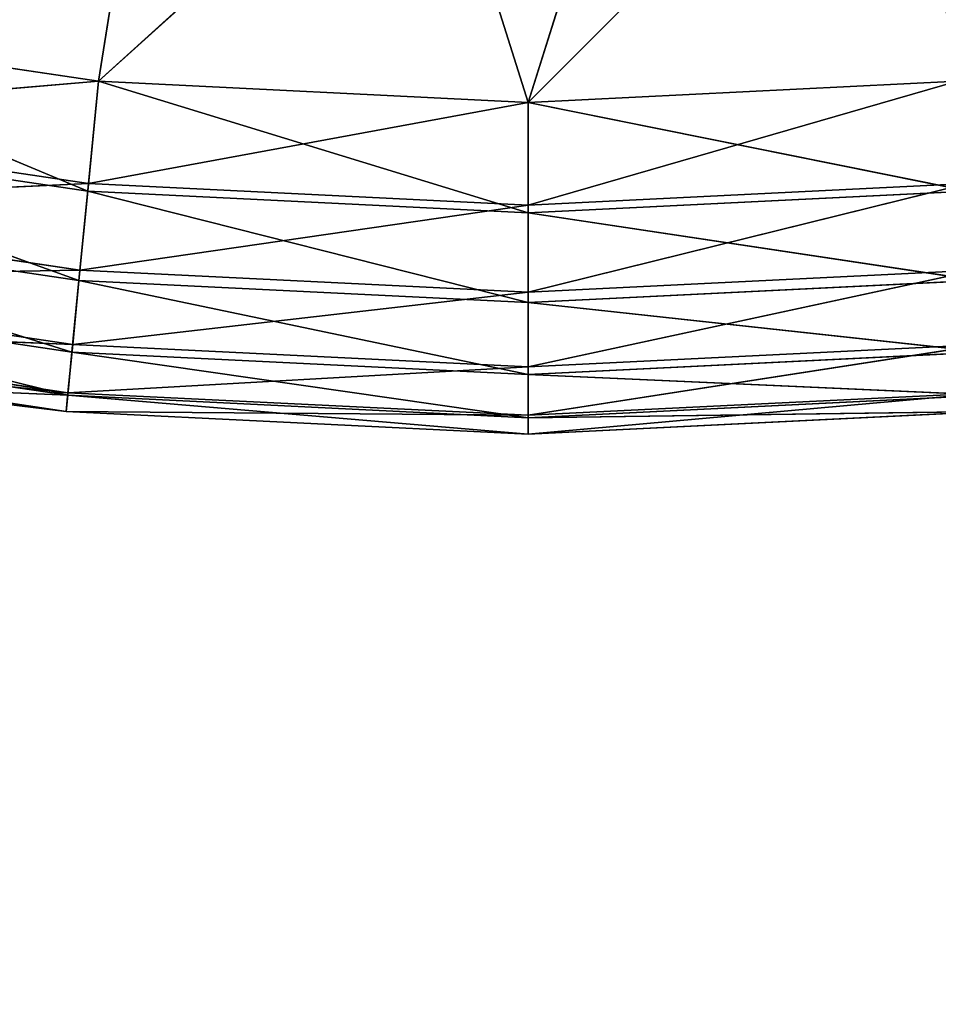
# Model space of a CAD drawing. Extents: x -629 to 424, y -11 to 55.
# Tile 224 of 256: x -255.29 to -253.9, y 19.54 to 21.02. Entities that reach past the tile are written whole.
import ezdxf

# ---------------------------------------------------------------- set-up
doc = ezdxf.new("R2010")
doc.units = 0
doc.header["$LTSCALE"] = 25.4
doc.layers.get('0').update_dxf_attribs({"color": 13, "linetype": 'CONTINUOUS'})

# ---------------------------------------------------------------- blocks, each defined once
blk = doc.blocks.new('IMBRIA-IV-9191-9192_STL_2')
at = {"color": 250}
for p, q in [((387.6923, 106.0524, 32.3185), (387.0511, 106.0524, 32.4136)), ((387.0511, 106.0524, 32.4136), (387.676, 106.024, 32.1531)), ((387.0511, 106.0524, 32.4136), (387.676, 106.024, 32.1531)), ((387.6923, 106.0524, 32.3185), (387.0511, 106.0524, 32.4136)), ((387.676, 106.024, 32.1531), (387.6923, 106.0524, 32.3185)), ((387.676, 106.024, 32.1531), (387.6923, 106.0524, 32.3185)), ((388.3397, 106.0524, 32.2867), (387.6923, 106.0524, 32.3185)), ((387.6923, 106.0524, 32.3185), (394.9447, 106.0524, 38.8917)), ((387.6923, 106.0524, 32.3185), (394.9447, 106.0524, 38.8917)), ((388.3397, 106.0524, 32.2867), (387.6923, 106.0524, 32.3185)), ((388.3397, 106.024, 32.1205), (387.6923, 106.0524, 32.3185)), ((388.3397, 106.024, 32.1205), (387.6923, 106.0524, 32.3185)), ((388.9871, 106.0524, 32.3185), (388.3397, 106.0524, 32.2867)), ((388.3397, 106.0524, 32.2867), (394.9447, 106.0524, 38.8917)), ((388.3397, 106.0524, 32.2867), (394.9447, 106.0524, 38.8917)), ((388.9871, 106.0524, 32.3185), (388.3397, 106.0524, 32.2867)), ((389.0034, 106.024, 32.1531), (388.3397, 106.0524, 32.2867)), ((389.0034, 106.024, 32.1531), (388.3397, 106.0524, 32.2867)), ((388.3397, 106.024, 32.1205), (388.3397, 106.0524, 32.2867)), ((388.3397, 106.024, 32.1205), (388.3397, 106.0524, 32.2867)), ((387.0187, 106.024, 32.2506), (387.6627, 105.9513, 32.0184)), ((387.0187, 106.024, 32.2506), (387.6627, 105.9513, 32.0184)), ((387.0187, 106.024, 32.2506), (387.676, 106.024, 32.1531)), ((387.0187, 106.024, 32.2506), (387.676, 106.024, 32.1531)), ((387.6627, 105.9513, 32.0184), (387.676, 106.024, 32.1531)), ((387.6627, 105.9513, 32.0184), (387.676, 106.024, 32.1531)), ((388.3397, 106.024, 32.1205), (387.676, 106.024, 32.1531)), ((388.3397, 106.024, 32.1205), (387.676, 106.024, 32.1531)), ((388.3397, 105.9513, 31.9852), (387.676, 106.024, 32.1531)), ((388.3397, 105.9513, 31.9852), (387.676, 106.024, 32.1531)), ((389.0034, 106.024, 32.1531), (388.3397, 106.024, 32.1205)), ((389.0034, 106.024, 32.1531), (388.3397, 106.024, 32.1205)), ((389.0166, 105.9513, 32.0184), (388.3397, 106.024, 32.1205)), ((389.0166, 105.9513, 32.0184), (388.3397, 106.024, 32.1205)), ((388.3397, 105.9513, 31.9852), (388.3397, 106.024, 32.1205)), ((388.3397, 105.9513, 31.9852), (388.3397, 106.024, 32.1205)), ((386.9923, 105.9513, 32.1179), (387.6521, 105.8386, 31.9105)), ((386.9923, 105.9513, 32.1179), (387.6521, 105.8386, 31.9105)), ((386.9923, 105.9513, 32.1179), (387.6627, 105.9513, 32.0184)), ((386.9923, 105.9513, 32.1179), (387.6627, 105.9513, 32.0184)), ((387.6521, 105.8386, 31.9105), (387.6627, 105.9513, 32.0184)), ((387.6521, 105.8386, 31.9105), (387.6627, 105.9513, 32.0184)), ((388.3397, 105.9513, 31.9852), (387.6627, 105.9513, 32.0184)), ((388.3397, 105.9513, 31.9852), (387.6627, 105.9513, 32.0184)), ((388.3397, 105.8386, 31.8767), (387.6627, 105.9513, 32.0184)), ((388.3397, 105.8386, 31.8767), (387.6627, 105.9513, 32.0184)), ((389.0166, 105.9513, 32.0184), (388.3397, 105.9513, 31.9852)), ((389.0166, 105.9513, 32.0184), (388.3397, 105.9513, 31.9852)), ((389.0273, 105.8386, 31.9105), (388.3397, 105.9513, 31.9852)), ((389.0273, 105.8386, 31.9105), (388.3397, 105.9513, 31.9852)), ((388.3397, 105.8386, 31.8767), (388.3397, 105.9513, 31.9852)), ((388.3397, 105.8386, 31.8767), (388.3397, 105.9513, 31.9852)), ((386.9711, 105.8386, 32.0115), (387.6457, 105.7073, 31.8454)), ((386.9711, 105.8386, 32.0115), (387.6457, 105.7073, 31.8454)), ((386.9711, 105.8386, 32.0115), (387.6521, 105.8386, 31.9105)), ((386.9711, 105.8386, 32.0115), (387.6521, 105.8386, 31.9105)), ((387.6457, 105.7073, 31.8454), (387.6521, 105.8386, 31.9105)), ((387.6457, 105.7073, 31.8454), (387.6521, 105.8386, 31.9105)), ((388.3397, 105.8386, 31.8767), (387.6521, 105.8386, 31.9105)), ((388.3397, 105.8386, 31.8767), (387.6521, 105.8386, 31.9105)), ((388.3397, 105.7073, 31.8113), (387.6521, 105.8386, 31.9105)), ((388.3397, 105.7073, 31.8113), (387.6521, 105.8386, 31.9105)), ((389.0273, 105.8386, 31.9105), (388.3397, 105.8386, 31.8767)), ((389.0273, 105.8386, 31.9105), (388.3397, 105.8386, 31.8767)), ((389.0337, 105.7073, 31.8454), (388.3397, 105.8386, 31.8767)), ((389.0337, 105.7073, 31.8454), (388.3397, 105.8386, 31.8767)), ((388.3397, 105.7073, 31.8113), (388.3397, 105.8386, 31.8767)), ((388.3397, 105.7073, 31.8113), (388.3397, 105.8386, 31.8767)), ((386.9583, 105.7073, 31.9473), (387.6457, 105.7073, 31.8454)), ((386.9583, 105.7073, 31.9473), (387.6457, 105.7073, 31.8454)), ((387.3285, 105.5524, 31.859), (387.6457, 105.7073, 31.8454)), ((387.3285, 105.5524, 31.859), (387.6457, 105.7073, 31.8454)), ((387.6432, 105.5524, 31.8209), (387.6457, 105.7073, 31.8454)), ((387.6432, 105.5524, 31.8209), (387.6457, 105.7073, 31.8454)), ((388.3397, 105.7073, 31.8113), (387.6457, 105.7073, 31.8454)), ((388.3397, 105.5524, 31.7867), (387.6457, 105.7073, 31.8454)), ((388.3397, 105.7073, 31.8113), (387.6457, 105.7073, 31.8454)), ((388.3397, 105.5524, 31.7867), (387.6457, 105.7073, 31.8454)), ((389.0337, 105.7073, 31.8454), (388.3397, 105.7073, 31.8113)), ((389.0361, 105.5524, 31.8209), (388.3397, 105.7073, 31.8113)), ((389.0337, 105.7073, 31.8454), (388.3397, 105.7073, 31.8113)), ((389.0361, 105.5524, 31.8209), (388.3397, 105.7073, 31.8113)), ((388.3397, 105.5524, 31.7867), (388.3397, 105.7073, 31.8113)), ((388.3397, 105.5524, 31.7867), (388.3397, 105.7073, 31.8113)), ((387.6432, 105.5524, 31.8209), (387.3285, 105.5524, 31.859)), ((387.6432, 92.0524, 31.8209), (387.3285, 105.5524, 31.859)), ((387.6432, 105.5524, 31.8209), (387.3285, 105.5524, 31.859)), ((387.6432, 92.0524, 31.8209), (387.3285, 105.5524, 31.859)), ((388.3397, 105.5524, 31.7867), (387.6432, 105.5524, 31.8209)), ((388.3397, 92.0524, 31.7867), (387.6432, 105.5524, 31.8209)), ((388.3397, 105.5524, 31.7867), (387.6432, 105.5524, 31.8209)), ((388.3397, 92.0524, 31.7867), (387.6432, 105.5524, 31.8209)), ((387.6432, 92.0524, 31.8209), (387.6432, 105.5524, 31.8209)), ((387.6432, 92.0524, 31.8209), (387.6432, 105.5524, 31.8209)), ((389.0361, 105.5524, 31.8209), (388.3397, 105.5524, 31.7867)), ((389.0361, 92.0524, 31.8209), (388.3397, 105.5524, 31.7867)), ((389.0361, 105.5524, 31.8209), (388.3397, 105.5524, 31.7867)), ((389.0361, 92.0524, 31.8209), (388.3397, 105.5524, 31.7867)), ((388.3397, 92.0524, 31.7867), (388.3397, 105.5524, 31.7867)), ((388.3397, 92.0524, 31.7867), (388.3397, 105.5524, 31.7867)), ((386.9536, 92.0524, 31.9232), (387.6461, 91.8862, 31.8492)), ((386.9536, 92.0524, 31.9232), (387.6461, 91.8862, 31.8492)), ((387.6432, 92.0524, 31.8209), (386.9536, 92.0524, 31.9232)), ((387.6432, 92.0524, 31.8209), (387.3285, 92.0524, 31.859)), ((388.3397, 92.0524, 31.7867), (387.6432, 92.0524, 31.8209)), ((387.6432, 92.0524, 31.8209), (387.6461, 91.8862, 31.8492)), ((387.6432, 92.0524, 31.8209), (387.6461, 91.8862, 31.8492)), ((387.6432, 92.0524, 31.8209), (388.3397, 91.8862, 31.8151)), ((387.6432, 92.0524, 31.8209), (388.3397, 91.8862, 31.8151)), ((388.3397, 92.0524, 31.7867), (387.6432, 92.0524, 31.8209)), ((389.0361, 92.0524, 31.8209), (388.3397, 92.0524, 31.7867)), ((388.3397, 92.0524, 31.7867), (388.3397, 91.8862, 31.8151)), ((388.3397, 92.0524, 31.7867), (388.3397, 91.8862, 31.8151)), ((388.3397, 92.0524, 31.7867), (389.0333, 91.8862, 31.8492)), ((388.3397, 92.0524, 31.7867), (389.0333, 91.8862, 31.8492)), ((389.0361, 92.0524, 31.8209), (388.3397, 92.0524, 31.7867)), ((387.6461, 91.8862, 31.8492), (386.9591, 91.8862, 31.9511)), ((386.9591, 91.8862, 31.9511), (387.6532, 91.7509, 31.9216)), ((386.9591, 91.8862, 31.9511), (387.6532, 91.7509, 31.9216)), ((387.6461, 91.8862, 31.8492), (386.9591, 91.8862, 31.9511)), ((388.3397, 91.8862, 31.8151), (387.6461, 91.8862, 31.8492)), ((387.6461, 91.8862, 31.8492), (387.6532, 91.7509, 31.9216)), ((387.6461, 91.8862, 31.8492), (387.6532, 91.7509, 31.9216)), ((387.6461, 91.8862, 31.8492), (388.3397, 91.7509, 31.8879)), ((387.6461, 91.8862, 31.8492), (388.3397, 91.7509, 31.8879)), ((388.3397, 91.8862, 31.8151), (387.6461, 91.8862, 31.8492)), ((389.0333, 91.8862, 31.8492), (388.3397, 91.8862, 31.8151)), ((388.3397, 91.8862, 31.8151), (388.3397, 91.7509, 31.8879)), ((388.3397, 91.8862, 31.8151), (388.3397, 91.7509, 31.8879)), ((388.3397, 91.8862, 31.8151), (389.0262, 91.7509, 31.9216)), ((388.3397, 91.8862, 31.8151), (389.0262, 91.7509, 31.9216)), ((389.0333, 91.8862, 31.8492), (388.3397, 91.8862, 31.8151)), ((387.6532, 91.7509, 31.9216), (386.9733, 91.7509, 32.0225)), ((386.9733, 91.7509, 32.0225), (387.6642, 91.6424, 32.0337)), ((386.9733, 91.7509, 32.0225), (387.6642, 91.6424, 32.0337)), ((387.6532, 91.7509, 31.9216), (386.9733, 91.7509, 32.0225)), ((388.3397, 91.7509, 31.8879), (387.6532, 91.7509, 31.9216)), ((387.6532, 91.7509, 31.9216), (387.6642, 91.6424, 32.0337)), ((387.6532, 91.7509, 31.9216), (387.6642, 91.6424, 32.0337)), ((387.6532, 91.7509, 31.9216), (388.3397, 91.6424, 32.0005)), ((387.6532, 91.7509, 31.9216), (388.3397, 91.6424, 32.0005)), ((388.3397, 91.7509, 31.8879), (387.6532, 91.7509, 31.9216)), ((389.0262, 91.7509, 31.9216), (388.3397, 91.7509, 31.8879)), ((388.3397, 91.7509, 31.8879), (388.3397, 91.6424, 32.0005)), ((388.3397, 91.7509, 31.8879), (388.3397, 91.6424, 32.0005)), ((388.3397, 91.7509, 31.8879), (389.0151, 91.6424, 32.0337)), ((388.3397, 91.7509, 31.8879), (389.0151, 91.6424, 32.0337)), ((389.0262, 91.7509, 31.9216), (388.3397, 91.7509, 31.8879)), ((387.6642, 91.6424, 32.0337), (386.9953, 91.6424, 32.133)), ((386.9953, 91.6424, 32.133), (387.6771, 91.577, 32.1644)), ((386.9953, 91.6424, 32.133), (387.6771, 91.577, 32.1644)), ((387.6642, 91.6424, 32.0337), (386.9953, 91.6424, 32.133)), ((388.3397, 91.6424, 32.0005), (387.6642, 91.6424, 32.0337)), ((387.6642, 91.6424, 32.0337), (387.6771, 91.577, 32.1644)), ((387.6642, 91.6424, 32.0337), (387.6771, 91.577, 32.1644)), ((387.6642, 91.6424, 32.0337), (388.3397, 91.577, 32.1319)), ((387.6642, 91.6424, 32.0337), (388.3397, 91.577, 32.1319)), ((388.3397, 91.6424, 32.0005), (387.6642, 91.6424, 32.0337)), ((389.0151, 91.6424, 32.0337), (388.3397, 91.6424, 32.0005)), ((388.3397, 91.6424, 32.0005), (388.3397, 91.577, 32.1319)), ((388.3397, 91.6424, 32.0005), (388.3397, 91.577, 32.1319)), ((388.3397, 91.6424, 32.0005), (389.0023, 91.577, 32.1644)), ((388.3397, 91.6424, 32.0005), (389.0023, 91.577, 32.1644)), ((389.0151, 91.6424, 32.0337), (388.3397, 91.6424, 32.0005)), ((387.6771, 91.577, 32.1644), (387.0209, 91.577, 32.2617)), ((387.0209, 91.577, 32.2617), (387.6923, 91.5524, 32.3185)), ((387.0209, 91.577, 32.2617), (387.6923, 91.5524, 32.3185)), ((387.6771, 91.577, 32.1644), (387.0209, 91.577, 32.2617)), ((388.3397, 91.577, 32.1319), (387.6771, 91.577, 32.1644)), ((387.6771, 91.577, 32.1644), (387.6923, 91.5524, 32.3185)), ((387.6771, 91.577, 32.1644), (387.6923, 91.5524, 32.3185)), ((387.6771, 91.577, 32.1644), (388.3397, 91.5524, 32.2867)), ((387.6771, 91.577, 32.1644), (388.3397, 91.5524, 32.2867)), ((388.3397, 91.577, 32.1319), (387.6771, 91.577, 32.1644)), ((389.0023, 91.577, 32.1644), (388.3397, 91.577, 32.1319)), ((388.3397, 91.577, 32.1319), (388.3397, 91.5524, 32.2867)), ((388.3397, 91.577, 32.1319), (388.3397, 91.5524, 32.2867)), ((388.3397, 91.577, 32.1319), (388.9871, 91.5524, 32.3185)), ((388.3397, 91.577, 32.1319), (388.9871, 91.5524, 32.3185)), ((389.0023, 91.577, 32.1644), (388.3397, 91.577, 32.1319)), ((387.6923, 91.5524, 32.3185), (387.0511, 91.5524, 32.4136)), ((387.6923, 91.5524, 32.3185), (387.0511, 91.5524, 32.4136)), ((388.3397, 91.5524, 32.2867), (387.6923, 91.5524, 32.3185)), ((387.6923, 91.5524, 32.3185), (387.9061, 91.5524, 33.6596)), ((387.6923, 91.5524, 32.3185), (387.9061, 91.5524, 33.6596)), ((388.3397, 91.5524, 32.2867), (387.6923, 91.5524, 32.3185)), ((387.9061, 91.5524, 33.6596), (388.3397, 91.5524, 32.2867)), ((387.9061, 91.5524, 33.6596), (388.3397, 91.5524, 32.2867)), ((388.9871, 91.5524, 32.3185), (388.3397, 91.5524, 32.2867)), ((388.3397, 91.5524, 32.2867), (388.7732, 91.5524, 33.6596)), ((388.3397, 91.5524, 32.2867), (388.7732, 91.5524, 33.6596)), ((388.9871, 91.5524, 32.3185), (388.3397, 91.5524, 32.2867))]:
    blk.add_line(p, q, dxfattribs=at)
mesh = blk.add_polyface(dxfattribs=at)
corners = [(387.0511, 106.0524, 32.4136), (387.676, 106.024, 32.1531), (387.0187, 106.024, 32.2506)]
mesh.append_faces([[corners[k] for k in face] for face in [(0, 1, 2)]], dxfattribs={"color": 250})
mesh = blk.add_polyface(dxfattribs=at)
corners = [(394.9447, 106.0524, 38.8917), (387.6923, 106.0524, 32.3185), (387.0511, 106.0524, 32.4136)]
mesh.append_faces([[corners[k] for k in face] for face in [(0, 1, 2)]], dxfattribs={"color": 250})
mesh = blk.add_polyface(dxfattribs=at)
corners = [(387.0511, 106.0524, 32.4136), (387.6923, 106.0524, 32.3185), (387.676, 106.024, 32.1531)]
mesh.append_faces([[corners[k] for k in face] for face in [(0, 1, 2)]], dxfattribs={"color": 250})
mesh = blk.add_polyface(dxfattribs=at)
corners = [(387.6923, 106.0524, 32.3185), (388.3397, 106.024, 32.1205), (387.676, 106.024, 32.1531)]
mesh.append_faces([[corners[k] for k in face] for face in [(0, 1, 2)]], dxfattribs={"color": 250})
mesh = blk.add_polyface(dxfattribs=at)
corners = [(394.9447, 106.0524, 38.8917), (388.3397, 106.0524, 32.2867), (387.6923, 106.0524, 32.3185)]
mesh.append_faces([[corners[k] for k in face] for face in [(0, 1, 2)]], dxfattribs={"color": 250})
mesh = blk.add_polyface(dxfattribs=at)
corners = [(387.6923, 106.0524, 32.3185), (388.3397, 106.0524, 32.2867), (388.3397, 106.024, 32.1205)]
mesh.append_faces([[corners[k] for k in face] for face in [(0, 1, 2)]], dxfattribs={"color": 250})
mesh = blk.add_polyface(dxfattribs=at)
corners = [(394.9447, 106.0524, 38.8917), (388.9871, 106.0524, 32.3185), (388.3397, 106.0524, 32.2867)]
mesh.append_faces([[corners[k] for k in face] for face in [(0, 1, 2)]], dxfattribs={"color": 250})
mesh = blk.add_polyface(dxfattribs=at)
corners = [(388.9871, 106.0524, 32.3185), (389.0034, 106.024, 32.1531), (388.3397, 106.0524, 32.2867)]
mesh.append_faces([[corners[k] for k in face] for face in [(0, 1, 2)]], dxfattribs={"color": 250})
mesh = blk.add_polyface(dxfattribs=at)
corners = [(388.3397, 106.0524, 32.2867), (389.0034, 106.024, 32.1531), (388.3397, 106.024, 32.1205)]
mesh.append_faces([[corners[k] for k in face] for face in [(0, 1, 2)]], dxfattribs={"color": 250})
mesh = blk.add_polyface(dxfattribs=at)
corners = [(387.0187, 106.024, 32.2506), (387.6627, 105.9513, 32.0184), (386.9923, 105.9513, 32.1179)]
mesh.append_faces([[corners[k] for k in face] for face in [(0, 1, 2)]], dxfattribs={"color": 250})
mesh = blk.add_polyface(dxfattribs=at)
corners = [(387.0187, 106.024, 32.2506), (387.676, 106.024, 32.1531), (387.6627, 105.9513, 32.0184)]
mesh.append_faces([[corners[k] for k in face] for face in [(0, 1, 2)]], dxfattribs={"color": 250})
mesh = blk.add_polyface(dxfattribs=at)
corners = [(387.676, 106.024, 32.1531), (388.3397, 105.9513, 31.9852), (387.6627, 105.9513, 32.0184)]
mesh.append_faces([[corners[k] for k in face] for face in [(0, 1, 2)]], dxfattribs={"color": 250})
mesh = blk.add_polyface(dxfattribs=at)
corners = [(387.676, 106.024, 32.1531), (388.3397, 106.024, 32.1205), (388.3397, 105.9513, 31.9852)]
mesh.append_faces([[corners[k] for k in face] for face in [(0, 1, 2)]], dxfattribs={"color": 250})
mesh = blk.add_polyface(dxfattribs=at)
corners = [(389.0034, 106.024, 32.1531), (389.0166, 105.9513, 32.0184), (388.3397, 106.024, 32.1205)]
mesh.append_faces([[corners[k] for k in face] for face in [(0, 1, 2)]], dxfattribs={"color": 250})
mesh = blk.add_polyface(dxfattribs=at)
corners = [(388.3397, 106.024, 32.1205), (389.0166, 105.9513, 32.0184), (388.3397, 105.9513, 31.9852)]
mesh.append_faces([[corners[k] for k in face] for face in [(0, 1, 2)]], dxfattribs={"color": 250})
mesh = blk.add_polyface(dxfattribs=at)
corners = [(387.6521, 105.8386, 31.9105), (386.9711, 105.8386, 32.0115), (386.9923, 105.9513, 32.1179)]
mesh.append_faces([[corners[k] for k in face] for face in [(0, 1, 2)]], dxfattribs={"color": 250})
mesh = blk.add_polyface(dxfattribs=at)
corners = [(387.6627, 105.9513, 32.0184), (387.6521, 105.8386, 31.9105), (386.9923, 105.9513, 32.1179)]
mesh.append_faces([[corners[k] for k in face] for face in [(0, 1, 2)]], dxfattribs={"color": 250})
mesh = blk.add_polyface(dxfattribs=at)
corners = [(388.3397, 105.8386, 31.8767), (387.6521, 105.8386, 31.9105), (387.6627, 105.9513, 32.0184)]
mesh.append_faces([[corners[k] for k in face] for face in [(0, 1, 2)]], dxfattribs={"color": 250})
mesh = blk.add_polyface(dxfattribs=at)
corners = [(388.3397, 105.8386, 31.8767), (387.6627, 105.9513, 32.0184), (388.3397, 105.9513, 31.9852)]
mesh.append_faces([[corners[k] for k in face] for face in [(0, 1, 2)]], dxfattribs={"color": 250})
mesh = blk.add_polyface(dxfattribs=at)
corners = [(389.0273, 105.8386, 31.9105), (388.3397, 105.9513, 31.9852), (389.0166, 105.9513, 32.0184)]
mesh.append_faces([[corners[k] for k in face] for face in [(0, 1, 2)]], dxfattribs={"color": 250})
mesh = blk.add_polyface(dxfattribs=at)
corners = [(389.0273, 105.8386, 31.9105), (388.3397, 105.8386, 31.8767), (388.3397, 105.9513, 31.9852)]
mesh.append_faces([[corners[k] for k in face] for face in [(0, 1, 2)]], dxfattribs={"color": 250})
mesh = blk.add_polyface(dxfattribs=at)
corners = [(387.6457, 105.7073, 31.8454), (386.9583, 105.7073, 31.9473), (386.9711, 105.8386, 32.0115)]
mesh.append_faces([[corners[k] for k in face] for face in [(0, 1, 2)]], dxfattribs={"color": 250})
mesh = blk.add_polyface(dxfattribs=at)
corners = [(387.6521, 105.8386, 31.9105), (387.6457, 105.7073, 31.8454), (386.9711, 105.8386, 32.0115)]
mesh.append_faces([[corners[k] for k in face] for face in [(0, 1, 2)]], dxfattribs={"color": 250})
mesh = blk.add_polyface(dxfattribs=at)
corners = [(388.3397, 105.7073, 31.8113), (387.6457, 105.7073, 31.8454), (387.6521, 105.8386, 31.9105)]
mesh.append_faces([[corners[k] for k in face] for face in [(0, 1, 2)]], dxfattribs={"color": 250})
mesh = blk.add_polyface(dxfattribs=at)
corners = [(388.3397, 105.7073, 31.8113), (387.6521, 105.8386, 31.9105), (388.3397, 105.8386, 31.8767)]
mesh.append_faces([[corners[k] for k in face] for face in [(0, 1, 2)]], dxfattribs={"color": 250})
mesh = blk.add_polyface(dxfattribs=at)
corners = [(389.0337, 105.7073, 31.8454), (388.3397, 105.8386, 31.8767), (389.0273, 105.8386, 31.9105)]
mesh.append_faces([[corners[k] for k in face] for face in [(0, 1, 2)]], dxfattribs={"color": 250})
mesh = blk.add_polyface(dxfattribs=at)
corners = [(389.0337, 105.7073, 31.8454), (388.3397, 105.7073, 31.8113), (388.3397, 105.8386, 31.8767)]
mesh.append_faces([[corners[k] for k in face] for face in [(0, 1, 2)]], dxfattribs={"color": 250})
mesh = blk.add_polyface(dxfattribs=at)
corners = [(387.6457, 105.7073, 31.8454), (387.3285, 105.5524, 31.859), (386.9583, 105.7073, 31.9473)]
mesh.append_faces([[corners[k] for k in face] for face in [(0, 1, 2)]], dxfattribs={"color": 250})
mesh = blk.add_polyface(dxfattribs=at)
corners = [(387.6457, 105.7073, 31.8454), (387.6432, 105.5524, 31.8209), (387.3285, 105.5524, 31.859)]
mesh.append_faces([[corners[k] for k in face] for face in [(0, 1, 2)]], dxfattribs={"color": 250})
mesh = blk.add_polyface(dxfattribs=at)
corners = [(388.3397, 105.5524, 31.7867), (387.6432, 105.5524, 31.8209), (387.6457, 105.7073, 31.8454)]
mesh.append_faces([[corners[k] for k in face] for face in [(0, 1, 2)]], dxfattribs={"color": 250})
mesh = blk.add_polyface(dxfattribs=at)
corners = [(388.3397, 105.5524, 31.7867), (387.6457, 105.7073, 31.8454), (388.3397, 105.7073, 31.8113)]
mesh.append_faces([[corners[k] for k in face] for face in [(0, 1, 2)]], dxfattribs={"color": 250})
mesh = blk.add_polyface(dxfattribs=at)
corners = [(389.0361, 105.5524, 31.8209), (388.3397, 105.7073, 31.8113), (389.0337, 105.7073, 31.8454)]
mesh.append_faces([[corners[k] for k in face] for face in [(0, 1, 2)]], dxfattribs={"color": 250})
mesh = blk.add_polyface(dxfattribs=at)
corners = [(389.0361, 105.5524, 31.8209), (388.3397, 105.5524, 31.7867), (388.3397, 105.7073, 31.8113)]
mesh.append_faces([[corners[k] for k in face] for face in [(0, 1, 2)]], dxfattribs={"color": 250})
mesh = blk.add_polyface(dxfattribs=at)
corners = [(387.6432, 92.0524, 31.8209), (387.3285, 105.5524, 31.859), (387.6432, 105.5524, 31.8209)]
mesh.append_faces([[corners[k] for k in face] for face in [(0, 1, 2)]], dxfattribs={"color": 250})
mesh = blk.add_polyface(dxfattribs=at)
corners = [(387.6432, 92.0524, 31.8209), (387.3285, 92.0524, 31.859), (387.3285, 105.5524, 31.859)]
mesh.append_faces([[corners[k] for k in face] for face in [(0, 1, 2)]], dxfattribs={"color": 250})
mesh = blk.add_polyface(dxfattribs=at)
corners = [(388.3397, 92.0524, 31.7867), (387.6432, 105.5524, 31.8209), (388.3397, 105.5524, 31.7867)]
mesh.append_faces([[corners[k] for k in face] for face in [(0, 1, 2)]], dxfattribs={"color": 250})
mesh = blk.add_polyface(dxfattribs=at)
corners = [(388.3397, 92.0524, 31.7867), (387.6432, 92.0524, 31.8209), (387.6432, 105.5524, 31.8209)]
mesh.append_faces([[corners[k] for k in face] for face in [(0, 1, 2)]], dxfattribs={"color": 250})
mesh = blk.add_polyface(dxfattribs=at)
corners = [(389.0361, 92.0524, 31.8209), (388.3397, 105.5524, 31.7867), (389.0361, 105.5524, 31.8209)]
mesh.append_faces([[corners[k] for k in face] for face in [(0, 1, 2)]], dxfattribs={"color": 250})
mesh = blk.add_polyface(dxfattribs=at)
corners = [(389.0361, 92.0524, 31.8209), (388.3397, 92.0524, 31.7867), (388.3397, 105.5524, 31.7867)]
mesh.append_faces([[corners[k] for k in face] for face in [(0, 1, 2)]], dxfattribs={"color": 250})
mesh = blk.add_polyface(dxfattribs=at)
corners = [(387.6461, 91.8862, 31.8492), (386.9591, 91.8862, 31.9511), (386.9536, 92.0524, 31.9232)]
mesh.append_faces([[corners[k] for k in face] for face in [(0, 1, 2)]], dxfattribs={"color": 250})
mesh = blk.add_polyface(dxfattribs=at)
corners = [(387.6461, 91.8862, 31.8492), (386.9536, 92.0524, 31.9232), (387.6432, 92.0524, 31.8209)]
mesh.append_faces([[corners[k] for k in face] for face in [(0, 1, 2)]], dxfattribs={"color": 250})
mesh = blk.add_polyface(dxfattribs=at)
corners = [(388.3397, 91.8862, 31.8151), (387.6461, 91.8862, 31.8492), (387.6432, 92.0524, 31.8209)]
mesh.append_faces([[corners[k] for k in face] for face in [(0, 1, 2)]], dxfattribs={"color": 250})
mesh = blk.add_polyface(dxfattribs=at)
corners = [(388.3397, 91.8862, 31.8151), (387.6432, 92.0524, 31.8209), (388.3397, 92.0524, 31.7867)]
mesh.append_faces([[corners[k] for k in face] for face in [(0, 1, 2)]], dxfattribs={"color": 250})
mesh = blk.add_polyface(dxfattribs=at)
corners = [(389.0333, 91.8862, 31.8492), (388.3397, 91.8862, 31.8151), (388.3397, 92.0524, 31.7867)]
mesh.append_faces([[corners[k] for k in face] for face in [(0, 1, 2)]], dxfattribs={"color": 250})
mesh = blk.add_polyface(dxfattribs=at)
corners = [(389.0361, 92.0524, 31.8209), (389.0333, 91.8862, 31.8492), (388.3397, 92.0524, 31.7867)]
mesh.append_faces([[corners[k] for k in face] for face in [(0, 1, 2)]], dxfattribs={"color": 250})
mesh = blk.add_polyface(dxfattribs=at)
corners = [(387.6532, 91.7509, 31.9216), (386.9733, 91.7509, 32.0225), (386.9591, 91.8862, 31.9511)]
mesh.append_faces([[corners[k] for k in face] for face in [(0, 1, 2)]], dxfattribs={"color": 250})
mesh = blk.add_polyface(dxfattribs=at)
corners = [(387.6532, 91.7509, 31.9216), (386.9591, 91.8862, 31.9511), (387.6461, 91.8862, 31.8492)]
mesh.append_faces([[corners[k] for k in face] for face in [(0, 1, 2)]], dxfattribs={"color": 250})
mesh = blk.add_polyface(dxfattribs=at)
corners = [(388.3397, 91.7509, 31.8879), (387.6532, 91.7509, 31.9216), (387.6461, 91.8862, 31.8492)]
mesh.append_faces([[corners[k] for k in face] for face in [(0, 1, 2)]], dxfattribs={"color": 250})
mesh = blk.add_polyface(dxfattribs=at)
corners = [(388.3397, 91.7509, 31.8879), (387.6461, 91.8862, 31.8492), (388.3397, 91.8862, 31.8151)]
mesh.append_faces([[corners[k] for k in face] for face in [(0, 1, 2)]], dxfattribs={"color": 250})
mesh = blk.add_polyface(dxfattribs=at)
corners = [(389.0262, 91.7509, 31.9216), (388.3397, 91.7509, 31.8879), (388.3397, 91.8862, 31.8151)]
mesh.append_faces([[corners[k] for k in face] for face in [(0, 1, 2)]], dxfattribs={"color": 250})
mesh = blk.add_polyface(dxfattribs=at)
corners = [(389.0333, 91.8862, 31.8492), (389.0262, 91.7509, 31.9216), (388.3397, 91.8862, 31.8151)]
mesh.append_faces([[corners[k] for k in face] for face in [(0, 1, 2)]], dxfattribs={"color": 250})
mesh = blk.add_polyface(dxfattribs=at)
corners = [(386.9953, 91.6424, 32.133), (386.9733, 91.7509, 32.0225), (387.6642, 91.6424, 32.0337)]
mesh.append_faces([[corners[k] for k in face] for face in [(0, 1, 2)]], dxfattribs={"color": 250})
mesh = blk.add_polyface(dxfattribs=at)
corners = [(387.6642, 91.6424, 32.0337), (386.9733, 91.7509, 32.0225), (387.6532, 91.7509, 31.9216)]
mesh.append_faces([[corners[k] for k in face] for face in [(0, 1, 2)]], dxfattribs={"color": 250})
mesh = blk.add_polyface(dxfattribs=at)
corners = [(387.6642, 91.6424, 32.0337), (387.6532, 91.7509, 31.9216), (388.3397, 91.6424, 32.0005)]
mesh.append_faces([[corners[k] for k in face] for face in [(0, 1, 2)]], dxfattribs={"color": 250})
mesh = blk.add_polyface(dxfattribs=at)
corners = [(388.3397, 91.6424, 32.0005), (387.6532, 91.7509, 31.9216), (388.3397, 91.7509, 31.8879)]
mesh.append_faces([[corners[k] for k in face] for face in [(0, 1, 2)]], dxfattribs={"color": 250})
mesh = blk.add_polyface(dxfattribs=at)
corners = [(389.0151, 91.6424, 32.0337), (388.3397, 91.6424, 32.0005), (388.3397, 91.7509, 31.8879)]
mesh.append_faces([[corners[k] for k in face] for face in [(0, 1, 2)]], dxfattribs={"color": 250})
mesh = blk.add_polyface(dxfattribs=at)
corners = [(389.0151, 91.6424, 32.0337), (388.3397, 91.7509, 31.8879), (389.0262, 91.7509, 31.9216)]
mesh.append_faces([[corners[k] for k in face] for face in [(0, 1, 2)]], dxfattribs={"color": 250})
mesh = blk.add_polyface(dxfattribs=at)
corners = [(385.9459, 91.6565, 33.5437), (388.4478, 91.6565, 32.8808), (358.4625, 91.6565, 27.5475)]
mesh.append_faces([[corners[k] for k in face] for face in [(0, 1, 2)]], dxfattribs={"color": 250})
mesh = blk.add_polyface(dxfattribs=at)
corners = [(388.4478, 91.6565, 32.8808), (418.4622, 91.6565, 27.7141), (358.4625, 91.6565, 27.5475)]
mesh.append_faces([[corners[k] for k in face] for face in [(0, 1, 2)]], dxfattribs={"color": 250})
mesh = blk.add_polyface(dxfattribs=at)
corners = [(390.9459, 91.6565, 33.5576), (418.4622, 91.6565, 27.7141), (388.4478, 91.6565, 32.8808)]
mesh.append_faces([[corners[k] for k in face] for face in [(0, 1, 2)]], dxfattribs={"color": 250})
mesh = blk.add_polyface(dxfattribs=at)
corners = [(387.0209, 91.577, 32.2617), (386.9953, 91.6424, 32.133), (387.6771, 91.577, 32.1644)]
mesh.append_faces([[corners[k] for k in face] for face in [(0, 1, 2)]], dxfattribs={"color": 250})
mesh = blk.add_polyface(dxfattribs=at)
corners = [(387.6771, 91.577, 32.1644), (386.9953, 91.6424, 32.133), (387.6642, 91.6424, 32.0337)]
mesh.append_faces([[corners[k] for k in face] for face in [(0, 1, 2)]], dxfattribs={"color": 250})
mesh = blk.add_polyface(dxfattribs=at)
corners = [(387.6771, 91.577, 32.1644), (387.6642, 91.6424, 32.0337), (388.3397, 91.577, 32.1319)]
mesh.append_faces([[corners[k] for k in face] for face in [(0, 1, 2)]], dxfattribs={"color": 250})
mesh = blk.add_polyface(dxfattribs=at)
corners = [(388.3397, 91.577, 32.1319), (387.6642, 91.6424, 32.0337), (388.3397, 91.6424, 32.0005)]
mesh.append_faces([[corners[k] for k in face] for face in [(0, 1, 2)]], dxfattribs={"color": 250})
mesh = blk.add_polyface(dxfattribs=at)
corners = [(389.0023, 91.577, 32.1644), (388.3397, 91.577, 32.1319), (388.3397, 91.6424, 32.0005)]
mesh.append_faces([[corners[k] for k in face] for face in [(0, 1, 2)]], dxfattribs={"color": 250})
mesh = blk.add_polyface(dxfattribs=at)
corners = [(389.0023, 91.577, 32.1644), (388.3397, 91.6424, 32.0005), (389.0151, 91.6424, 32.0337)]
mesh.append_faces([[corners[k] for k in face] for face in [(0, 1, 2)]], dxfattribs={"color": 250})
mesh = blk.add_polyface(dxfattribs=at)
corners = [(387.0511, 91.5524, 32.4136), (387.0209, 91.577, 32.2617), (387.6923, 91.5524, 32.3185)]
mesh.append_faces([[corners[k] for k in face] for face in [(0, 1, 2)]], dxfattribs={"color": 250})
mesh = blk.add_polyface(dxfattribs=at)
corners = [(387.6923, 91.5524, 32.3185), (387.0209, 91.577, 32.2617), (387.6771, 91.577, 32.1644)]
mesh.append_faces([[corners[k] for k in face] for face in [(0, 1, 2)]], dxfattribs={"color": 250})
mesh = blk.add_polyface(dxfattribs=at)
corners = [(387.6923, 91.5524, 32.3185), (387.6771, 91.577, 32.1644), (388.3397, 91.5524, 32.2867)]
mesh.append_faces([[corners[k] for k in face] for face in [(0, 1, 2)]], dxfattribs={"color": 250})
mesh = blk.add_polyface(dxfattribs=at)
corners = [(388.3397, 91.5524, 32.2867), (387.6771, 91.577, 32.1644), (388.3397, 91.577, 32.1319)]
mesh.append_faces([[corners[k] for k in face] for face in [(0, 1, 2)]], dxfattribs={"color": 250})
mesh = blk.add_polyface(dxfattribs=at)
corners = [(388.9871, 91.5524, 32.3185), (388.3397, 91.5524, 32.2867), (388.3397, 91.577, 32.1319)]
mesh.append_faces([[corners[k] for k in face] for face in [(0, 1, 2)]], dxfattribs={"color": 250})
mesh = blk.add_polyface(dxfattribs=at)
corners = [(388.9871, 91.5524, 32.3185), (388.3397, 91.577, 32.1319), (389.0023, 91.577, 32.1644)]
mesh.append_faces([[corners[k] for k in face] for face in [(0, 1, 2)]], dxfattribs={"color": 250})
mesh = blk.add_polyface(dxfattribs=at)
corners = [(387.9061, 91.5524, 33.6596), (387.0511, 91.5524, 32.4136), (387.6923, 91.5524, 32.3185)]
mesh.append_faces([[corners[k] for k in face] for face in [(0, 1, 2)]], dxfattribs={"color": 250})
mesh = blk.add_polyface(dxfattribs=at)
corners = [(387.9061, 91.5524, 33.6596), (387.6923, 91.5524, 32.3185), (388.3397, 91.5524, 32.2867)]
mesh.append_faces([[corners[k] for k in face] for face in [(0, 1, 2)]], dxfattribs={"color": 250})
mesh = blk.add_polyface(dxfattribs=at)
corners = [(387.9061, 91.5524, 33.6596), (388.3397, 91.5524, 32.2867), (388.7732, 91.5524, 33.6596)]
mesh.append_faces([[corners[k] for k in face] for face in [(0, 1, 2)]], dxfattribs={"color": 250})
mesh = blk.add_polyface(dxfattribs=at)
corners = [(388.7732, 91.5524, 33.6596), (388.3397, 91.5524, 32.2867), (388.9871, 91.5524, 32.3185)]
mesh.append_faces([[corners[k] for k in face] for face in [(0, 1, 2)]], dxfattribs={"color": 250})
mesh = blk.add_polyface(dxfattribs=at)
corners = [(388.7732, 91.5524, 33.6596), (388.9871, 91.5524, 32.3185), (389.6282, 91.5524, 32.4136)]
mesh.append_faces([[corners[k] for k in face] for face in [(0, 1, 2)]], dxfattribs={"color": 250})
mesh = blk.add_polyface(dxfattribs=at)
corners = [(385.9459, 88.9157, 33.5437), (358.4624, 88.9157, 27.5658), (388.4478, 88.9157, 32.8808)]
mesh.append_faces([[corners[k] for k in face] for face in [(0, 1, 2)]], dxfattribs={"color": 250})
mesh = blk.add_polyface(dxfattribs=at)
corners = [(388.4478, 88.9157, 32.8808), (358.4624, 88.9157, 27.5658), (418.4622, 88.9157, 27.7324)]
mesh.append_faces([[corners[k] for k in face] for face in [(0, 1, 2)]], dxfattribs={"color": 250})
mesh = blk.add_polyface(dxfattribs=at)
corners = [(390.9459, 88.9157, 33.5576), (388.4478, 88.9157, 32.8808), (418.4622, 88.9157, 27.7324)]
mesh.append_faces([[corners[k] for k in face] for face in [(0, 1, 2)]], dxfattribs={"color": 250})

msp = doc.modelspace()

# ---------------------------------------------------------------- block references
at = {"color": 0, "extrusion": (0, 1, -2.77556e-16), "rotation": 180}
msp.add_blockref('IMBRIA-IV-9191-9192_STL_2', (642.8626, 2616.0182, -11.3917), dxfattribs=at)

doc.saveas('drawing.dxf')
